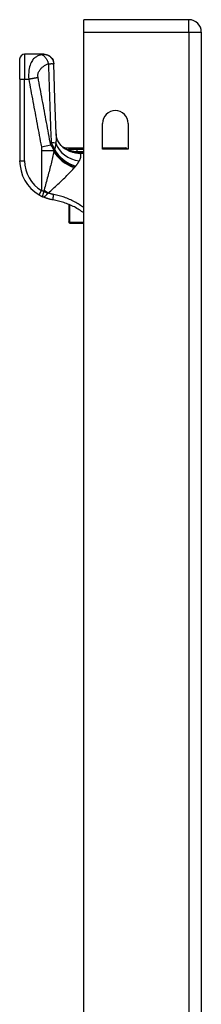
# Model space of a CAD drawing. Header units: inches. Extents: x 12 to 399, y 35 to 188.
# Tile 126 of 191: x 111.62 to 113.07, y 121.85 to 129.67. Entities that reach past the tile are written whole.
import ezdxf

# ---------------------------------------------------------------- set-up
doc = ezdxf.new("R2010")
doc.units = ezdxf.units.IN
doc.header["$MEASUREMENT"] = 0
doc.layers.add('Visible Edges(ANSI)', color=7, linetype='Continuous', lineweight=25)
doc.layers.add('Visible Tangent Edges(ANSI)', color=7, linetype='Continuous', lineweight=25)

msp = doc.modelspace()

# ---------------------------------------------------------------- linework, layer by layer
at = {"layer": 'Visible Edges(ANSI)'}
for p, q in [((112.9708, 129.6672), (112.1358, 129.6672)), ((112.1358, 129.5682), (112.1358, 129.6672)), ((112.1358, 99.9652), (112.1358, 129.5682)), ((113.0698, 129.5682), (113.0698, 99.8482)), ((111.8164, 129.3928), (111.6643, 129.3928)), ((111.8176, 129.3928), (111.8164, 129.3928)), ((111.625, 129.196), (111.625, 129.3534)), ((111.625, 129.196), (111.625, 128.5469)), ((112.2843, 128.6397), (112.2843, 128.8432)), ((112.4873, 128.8432), (112.4873, 128.6397)), ((111.9816, 128.6503), (112.1358, 128.6503)), ((112.005, 128.6324), (112.0043, 128.633)), ((112.2843, 128.6503), (112.4635, 128.6503)), ((112.4873, 128.6397), (112.2843, 128.6397)), ((112.015, 128.2004), (112.015, 128.0603)), ((112.015, 128.0583), (112.015, 128.0603)), ((112.0229, 128.0504), (112.1358, 128.0504))]:
    msp.add_line(p, q, dxfattribs=at)
at = {"layer": 'Visible Edges(ANSI)', "flags": 128}
for points in [[(111.8176, 129.3928), (111.8328, 129.3913), (111.8474, 129.387), (111.861, 129.3799), (111.8729, 129.3703), (111.8828, 129.3586), (111.8903, 129.3453), (111.895, 129.3308), (111.8969, 129.3156)], [(111.9158, 128.7594), (111.9056, 129.0376), (111.8969, 129.3156)], [(111.9676, 128.6552), (111.9554, 128.6672), (111.944, 128.681), (111.9343, 128.6961), (111.9268, 128.7114), (111.9216, 128.726), (111.9182, 128.7392), (111.9165, 128.7504), (111.9158, 128.7594)], [(112.0043, 128.633), (112.0025, 128.6343), (112.0007, 128.6356), (111.9991, 128.6369), (111.9975, 128.6381), (111.9959, 128.6392), (111.9945, 128.6403), (111.9931, 128.6414), (111.9918, 128.6424), (111.9906, 128.6433), (111.9894, 128.6442), (111.9884, 128.645), (111.9874, 128.6458), (111.9864, 128.6465), (111.9856, 128.6472), (111.9848, 128.6478), (111.9842, 128.6483), (111.9836, 128.6488), (111.983, 128.6492), (111.9826, 128.6495), (111.9822, 128.6498), (111.982, 128.6501), (111.9818, 128.6502), (111.9816, 128.6503), (111.9816, 128.6503)], [(112.013, 128.6278), (112.0126, 128.628), (112.0122, 128.6282), (112.0119, 128.6284), (112.0115, 128.6286), (112.0111, 128.6288), (112.0107, 128.629), (112.0104, 128.6292), (112.01, 128.6294), (112.0096, 128.6296), (112.0092, 128.6298), (112.0089, 128.63), (112.0085, 128.6302), (112.0082, 128.6304), (112.0078, 128.6306), (112.0075, 128.6308), (112.0071, 128.631), (112.0068, 128.6312), (112.0065, 128.6314), (112.0062, 128.6316), (112.006, 128.6318), (112.0057, 128.6319), (112.0055, 128.6321), (112.0053, 128.6323), (112.005, 128.6324)], [(111.7797, 128.2757), (111.7809, 128.275), (111.782, 128.2744), (111.7832, 128.2737), (111.7844, 128.273), (111.7856, 128.2723), (111.7868, 128.2717), (111.788, 128.271), (111.7892, 128.2703), (111.7904, 128.2697), (111.7916, 128.269), (111.7928, 128.2684), (111.794, 128.2678), (111.7952, 128.2671), (111.7964, 128.2665), (111.7977, 128.2659), (111.7989, 128.2653), (111.8001, 128.2647), (111.8013, 128.2641), (111.8025, 128.2635), (111.8037, 128.2629), (111.8049, 128.2623), (111.8061, 128.2618), (111.8073, 128.2612), (111.8085, 128.2607)], [(111.8896, 128.236), (111.8861, 128.2366), (111.8826, 128.2372), (111.8792, 128.2379), (111.8757, 128.2386), (111.8722, 128.2393), (111.8688, 128.2401), (111.8653, 128.2409), (111.8619, 128.2418), (111.8584, 128.2427), (111.855, 128.2436), (111.8516, 128.2446), (111.8482, 128.2456), (111.8448, 128.2466), (111.8415, 128.2477), (111.8381, 128.2489), (111.8347, 128.25), (111.8314, 128.2512), (111.8281, 128.2525), (111.8248, 128.2537), (111.8215, 128.2551), (111.8182, 128.2564), (111.8149, 128.2578), (111.8117, 128.2592), (111.8085, 128.2607)], [(112.1358, 128.1318), (112.1268, 128.1384), (112.1176, 128.1449), (112.1083, 128.1511), (112.0988, 128.1572), (112.0892, 128.163), (112.0796, 128.1687), (112.0698, 128.1742), (112.0599, 128.1795), (112.0499, 128.1846), (112.0398, 128.1895), (112.0295, 128.1941), (112.0192, 128.1986), (112.0088, 128.2029), (111.9983, 128.207), (111.9877, 128.2109), (111.977, 128.2146), (111.9662, 128.218), (111.9554, 128.2212), (111.9446, 128.2242), (111.9336, 128.227), (111.9227, 128.2296), (111.9117, 128.232), (111.9007, 128.2341), (111.8896, 128.236)]]:
    msp.add_lwpolyline(points, dxfattribs=at)
at = {"layer": 'Visible Edges(ANSI)'}
for centre, radius, start, end in [((112.9708, 129.5682), 0.099, 0, 90), ((111.6643, 129.3534), 0.0394, 90, 180), ((112.3858, 128.8432), 0.1015, 0, 180), ((112.0745, 128.8239), 0.1969, 232.74953, 241.85376), ((112.4635, 128.6307), 0.0197, 27.36549, 90), ((111.9399, 128.5469), 0.315, 180, 239.41946), ((112.0229, 128.0583), 0.00787, 180, 270)]:
    msp.add_arc(centre, radius, start, end, dxfattribs=at)
at = {"layer": 'Visible Tangent Edges(ANSI)'}
for p, q in [((112.9708, 129.5682), (112.9708, 129.6672)), ((112.1358, 129.5682), (112.9708, 129.5682)), ((112.9708, 129.5682), (113.0698, 129.5682)), ((112.9708, 129.5682), (112.9708, 99.8482)), ((111.6643, 129.3928), (111.6643, 129.196)), ((111.625, 129.196), (111.6643, 129.196)), ((111.6643, 129.196), (111.6969, 129.196)), ((111.6643, 128.5469), (111.6643, 129.196)), ((111.7973, 128.6584), (111.8718, 128.6723)), ((111.7997, 128.6293), (111.8977, 128.6293)), ((111.7997, 128.6293), (111.7997, 128.3096)), ((111.8977, 128.6202), (111.8977, 128.6293)), ((111.9002, 128.6375), (111.9002, 128.6261)), ((111.9002, 128.6375), (111.9027, 128.6375)), ((112.0315, 128.6258), (112.0297, 128.621)), ((112.1358, 128.6372), (112.0824, 128.6372)), ((112.0824, 128.6182), (112.0824, 128.6372)), ((112.0824, 128.6182), (112.1358, 128.6182)), ((112.1358, 128.6169), (112.1049, 128.6169)), ((112.1049, 128.6169), (112.1049, 128.6075)), ((112.1049, 128.6075), (112.1358, 128.6075)), ((112.4635, 128.6397), (112.4635, 128.6503)), ((111.625, 128.5469), (111.6643, 128.5469)), ((111.7797, 128.2757), (111.7997, 128.3096)), ((112.0229, 128.0564), (112.0229, 128.1971)), ((112.0229, 128.0564), (112.0229, 128.0504)), ((112.1358, 128.0564), (112.0229, 128.0564))]:
    msp.add_line(p, q, dxfattribs=at)
at = {"layer": 'Visible Tangent Edges(ANSI)', "flags": 128}
for points in [[(111.801, 129.3894), (111.7949, 129.388), (111.7887, 129.3863), (111.7826, 129.3843), (111.7765, 129.3821), (111.7705, 129.3796), (111.7646, 129.3767), (111.7587, 129.3734), (111.753, 129.3697), (111.7473, 129.3656), (111.7417, 129.3609), (111.7363, 129.3556), (111.731, 129.3497), (111.7259, 129.3429), (111.721, 129.3353), (111.7163, 129.3267), (111.7119, 129.317), (111.7079, 129.306), (111.7043, 129.2938), (111.7012, 129.2802), (111.6988, 129.2652), (111.697, 129.249), (111.6961, 129.2318), (111.696, 129.214), (111.6969, 129.196)], [(111.8164, 129.3928), (111.8161, 129.3928), (111.8157, 129.3928), (111.8153, 129.3927), (111.8149, 129.3927), (111.8144, 129.3926), (111.8139, 129.3925), (111.8134, 129.3924), (111.8128, 129.3922), (111.8122, 129.3921), (111.8116, 129.3919), (111.8109, 129.3918), (111.8102, 129.3916), (111.8095, 129.3914), (111.8088, 129.3912), (111.8081, 129.3911), (111.8074, 129.3909), (111.8067, 129.3907), (111.8059, 129.3905), (111.8052, 129.3903), (111.8044, 129.3902), (111.8036, 129.39), (111.8027, 129.3898), (111.8019, 129.3896), (111.801, 129.3894)], [(111.801, 129.3894), (111.8034, 129.3886), (111.8058, 129.3876), (111.8083, 129.3864), (111.8108, 129.3849), (111.8133, 129.3832), (111.8159, 129.3813), (111.8185, 129.3791), (111.8211, 129.3767), (111.8237, 129.374), (111.8263, 129.3711), (111.8288, 129.3681), (111.8313, 129.3648), (111.8338, 129.3613), (111.8361, 129.3577), (111.8384, 129.354), (111.8405, 129.3501), (111.8426, 129.3461), (111.8446, 129.3421), (111.8464, 129.3379), (111.8481, 129.3338), (111.8497, 129.3296), (111.8512, 129.3255), (111.8525, 129.3213), (111.8537, 129.3172)], [(111.8164, 129.3928), (111.8209, 129.3927), (111.8255, 129.3923), (111.8301, 129.3915), (111.8348, 129.3905), (111.8395, 129.3892), (111.8442, 129.3875), (111.8489, 129.3855), (111.8534, 129.3832), (111.8579, 129.3805), (111.8622, 129.3776), (111.8663, 129.3743), (111.8702, 129.3708), (111.8739, 129.367), (111.8773, 129.3629), (111.8805, 129.3587), (111.8834, 129.3543), (111.8859, 129.3498), (111.8881, 129.3451), (111.8901, 129.3404), (111.8917, 129.3357), (111.893, 129.3309), (111.894, 129.3262), (111.8947, 129.3215), (111.8951, 129.3169)], [(111.7713, 129.2099), (111.7703, 129.2171), (111.77, 129.2243), (111.7705, 129.2314), (111.7716, 129.2382), (111.7734, 129.2448), (111.7757, 129.2509), (111.7785, 129.2567), (111.7816, 129.2621), (111.785, 129.2673), (111.7886, 129.2721), (111.7924, 129.2766), (111.7964, 129.2809), (111.8006, 129.285), (111.8049, 129.2888), (111.8093, 129.2925), (111.8138, 129.296), (111.8184, 129.2993), (111.8232, 129.3024), (111.828, 129.3054), (111.8329, 129.3082), (111.838, 129.3107), (111.8431, 129.3131), (111.8484, 129.3153), (111.8537, 129.3172)], [(111.8537, 129.3172), (111.8563, 129.3173), (111.8588, 129.3175), (111.8612, 129.3176), (111.8635, 129.3177), (111.8658, 129.3177), (111.868, 129.3178), (111.8701, 129.3179), (111.8721, 129.3179), (111.874, 129.318), (111.8759, 129.318), (111.8777, 129.3181), (111.8796, 129.3181), (111.8816, 129.3181), (111.8833, 129.318), (111.885, 129.318), (111.8866, 129.3179), (111.888, 129.3179), (111.8894, 129.3178), (111.8906, 129.3177), (111.8917, 129.3175), (111.8927, 129.3174), (111.8936, 129.3172), (111.8944, 129.3171), (111.8951, 129.3169)], [(111.8537, 129.3172), (111.8544, 129.2911), (111.8552, 129.265), (111.856, 129.2389), (111.8568, 129.2127), (111.8576, 129.1866), (111.8584, 129.1605), (111.8593, 129.1343), (111.8601, 129.1082), (111.861, 129.0821), (111.8619, 129.0559), (111.8627, 129.0298), (111.8636, 129.0037), (111.8646, 128.9775), (111.8655, 128.9514), (111.8664, 128.9253), (111.8674, 128.8991), (111.8683, 128.873), (111.8693, 128.8469), (111.8703, 128.8207), (111.8713, 128.7946), (111.8723, 128.7684), (111.8733, 128.7423), (111.8744, 128.7162), (111.8754, 128.69)], [(111.8951, 129.3169), (111.8953, 129.3168), (111.8954, 129.3168), (111.8955, 129.3167), (111.8957, 129.3167), (111.8958, 129.3166), (111.8959, 129.3166), (111.896, 129.3165), (111.8961, 129.3165), (111.8962, 129.3164), (111.8963, 129.3164), (111.8964, 129.3163), (111.8965, 129.3163), (111.8966, 129.3162), (111.8966, 129.3161), (111.8967, 129.3161), (111.8967, 129.316), (111.8968, 129.316), (111.8968, 129.3159), (111.8969, 129.3159), (111.8969, 129.3158), (111.8969, 129.3158), (111.8969, 129.3157), (111.8969, 129.3157), (111.8969, 129.3156)], [(111.6969, 129.196), (111.7002, 129.1965), (111.7035, 129.1971), (111.7068, 129.1977), (111.7102, 129.1983), (111.7135, 129.1989), (111.7169, 129.1995), (111.7202, 129.2001), (111.7235, 129.2007), (111.7268, 129.2013), (111.7301, 129.2019), (111.7333, 129.2025), (111.7365, 129.2031), (111.7397, 129.2037), (111.7429, 129.2043), (111.7459, 129.2049), (111.749, 129.2055), (111.752, 129.2061), (111.755, 129.2066), (111.7578, 129.2072), (111.7607, 129.2077), (111.7634, 129.2083), (111.7661, 129.2088), (111.7688, 129.2094), (111.7713, 129.2099)], [(111.8718, 128.6723), (111.8676, 128.6948), (111.8634, 128.7172), (111.8593, 128.7396), (111.8551, 128.762), (111.8509, 128.7844), (111.8467, 128.8068), (111.8425, 128.8292), (111.8383, 128.8516), (111.8342, 128.874), (111.83, 128.8964), (111.8258, 128.9188), (111.8216, 128.9412), (111.8174, 128.9635), (111.8132, 128.9859), (111.809, 129.0083), (111.8049, 129.0307), (111.8007, 129.0531), (111.7965, 129.0755), (111.7923, 129.0979), (111.7881, 129.1203), (111.7839, 129.1427), (111.7797, 129.1652), (111.7756, 129.1876), (111.7713, 129.2099)], [(111.6969, 129.196), (111.701, 129.1736), (111.7052, 129.1512), (111.7094, 129.1288), (111.7136, 129.1064), (111.7177, 129.084), (111.7219, 129.0616), (111.7261, 129.0392), (111.7303, 129.0168), (111.7345, 128.9944), (111.7387, 128.972), (111.7429, 128.9496), (111.747, 128.9272), (111.7512, 128.9048), (111.7554, 128.8824), (111.7596, 128.86), (111.7638, 128.8376), (111.768, 128.8152), (111.7722, 128.7929), (111.7763, 128.7705), (111.7805, 128.7481), (111.7847, 128.7257), (111.7889, 128.7033), (111.7931, 128.6808), (111.7973, 128.6584)], [(111.9158, 128.7594), (111.9159, 128.7568), (111.9159, 128.754), (111.916, 128.7513), (111.916, 128.7485), (111.916, 128.7457), (111.916, 128.7428), (111.916, 128.7399), (111.9159, 128.7369), (111.9158, 128.7339), (111.9157, 128.7309), (111.9156, 128.7278), (111.9155, 128.7247), (111.9154, 128.7216), (111.9152, 128.7184), (111.915, 128.7152), (111.9148, 128.712), (111.9146, 128.7087), (111.9144, 128.7054), (111.9141, 128.7021), (111.9139, 128.6987), (111.9136, 128.6954), (111.9133, 128.6919), (111.913, 128.6885), (111.9127, 128.685)], [(111.7973, 128.6584), (111.7975, 128.6572), (111.7977, 128.656), (111.7979, 128.6547), (111.7981, 128.6535), (111.7983, 128.6523), (111.7984, 128.6511), (111.7986, 128.6499), (111.7987, 128.6487), (111.7988, 128.6475), (111.799, 128.6463), (111.7991, 128.6451), (111.7992, 128.6438), (111.7993, 128.6426), (111.7993, 128.6414), (111.7994, 128.6402), (111.7995, 128.639), (111.7995, 128.6378), (111.7996, 128.6366), (111.7996, 128.6354), (111.7997, 128.6342), (111.7997, 128.633), (111.7997, 128.6318), (111.7997, 128.6305), (111.7997, 128.6293)], [(111.8977, 128.6293), (111.8969, 128.6311), (111.8962, 128.6329), (111.8954, 128.6347), (111.8946, 128.6365), (111.8938, 128.6383), (111.8929, 128.6401), (111.892, 128.6418), (111.8911, 128.6436), (111.8902, 128.6454), (111.8892, 128.6472), (111.8882, 128.649), (111.8872, 128.6508), (111.8861, 128.6526), (111.885, 128.6543), (111.8839, 128.6561), (111.8827, 128.6579), (111.8815, 128.6597), (111.8802, 128.6615), (111.8789, 128.6633), (111.8776, 128.6651), (111.8762, 128.6669), (111.8748, 128.6687), (111.8734, 128.6705), (111.8718, 128.6723)], [(111.8754, 128.69), (111.8765, 128.688), (111.8776, 128.6859), (111.8787, 128.6838), (111.8798, 128.6817), (111.8809, 128.6796), (111.882, 128.6775), (111.8831, 128.6754), (111.8841, 128.6733), (111.8852, 128.6711), (111.8863, 128.669), (111.8873, 128.6668), (111.8884, 128.6646), (111.8894, 128.6625), (111.8904, 128.6603), (111.8914, 128.658), (111.8925, 128.6558), (111.8935, 128.6536), (111.8945, 128.6513), (111.8955, 128.6491), (111.8964, 128.6468), (111.8974, 128.6445), (111.8983, 128.6422), (111.8993, 128.6398), (111.9002, 128.6375)], [(111.9127, 128.685), (111.9124, 128.6829), (111.9121, 128.6808), (111.9119, 128.6787), (111.9115, 128.6766), (111.9112, 128.6746), (111.9109, 128.6725), (111.9105, 128.6704), (111.9102, 128.6684), (111.9098, 128.6664), (111.9094, 128.6643), (111.909, 128.6623), (111.9086, 128.6603), (111.9082, 128.6583), (111.9078, 128.6564), (111.9073, 128.6544), (111.9069, 128.6525), (111.9064, 128.6505), (111.9059, 128.6486), (111.9054, 128.6467), (111.9049, 128.6449), (111.9043, 128.643), (111.9038, 128.6411), (111.9032, 128.6393), (111.9027, 128.6375)], [(111.8977, 128.6202), (111.8951, 128.6086), (111.8925, 128.5968), (111.8898, 128.5849), (111.8869, 128.5728), (111.884, 128.5606), (111.8811, 128.5483), (111.878, 128.5359), (111.8749, 128.5234), (111.8717, 128.5109), (111.8685, 128.4982), (111.8653, 128.4855), (111.8619, 128.4726), (111.8586, 128.4597), (111.8551, 128.4468), (111.8517, 128.4337), (111.8482, 128.4206), (111.8447, 128.4075), (111.8411, 128.3943), (111.8376, 128.3811), (111.834, 128.3678), (111.8303, 128.3545), (111.8267, 128.3413), (111.8231, 128.328), (111.8194, 128.3147)], [(111.9002, 128.6261), (111.9001, 128.6258), (111.9, 128.6256), (111.8999, 128.6253), (111.8998, 128.6251), (111.8997, 128.6248), (111.8996, 128.6246), (111.8995, 128.6244), (111.8994, 128.6241), (111.8993, 128.6239), (111.8992, 128.6236), (111.899, 128.6234), (111.8989, 128.6231), (111.8988, 128.6229), (111.8987, 128.6226), (111.8986, 128.6224), (111.8985, 128.6222), (111.8984, 128.6219), (111.8983, 128.6217), (111.8982, 128.6214), (111.8981, 128.6212), (111.898, 128.6209), (111.8979, 128.6207), (111.8978, 128.6204), (111.8977, 128.6202)], [(111.9027, 128.6375), (111.9026, 128.637), (111.9025, 128.6365), (111.9024, 128.6361), (111.9023, 128.6356), (111.9022, 128.6351), (111.9021, 128.6347), (111.902, 128.6342), (111.9019, 128.6337), (111.9018, 128.6332), (111.9017, 128.6327), (111.9016, 128.6323), (111.9015, 128.6318), (111.9014, 128.6313), (111.9012, 128.6308), (111.9011, 128.6304), (111.901, 128.6299), (111.9009, 128.6294), (111.9008, 128.6289), (111.9007, 128.6284), (111.9006, 128.628), (111.9005, 128.6275), (111.9004, 128.627), (111.9003, 128.6265), (111.9002, 128.6261)], [(112.0284, 128.6362), (112.0273, 128.6362), (112.0262, 128.6361), (112.0251, 128.636), (112.024, 128.6359), (112.0229, 128.6358), (112.0218, 128.6357), (112.0207, 128.6356), (112.0196, 128.6355), (112.0185, 128.6354), (112.0175, 128.6353), (112.0164, 128.6352), (112.0154, 128.635), (112.0144, 128.6349), (112.0134, 128.6347), (112.0124, 128.6345), (112.0114, 128.6344), (112.0105, 128.6342), (112.0096, 128.634), (112.0087, 128.6338), (112.0079, 128.6335), (112.0071, 128.6333), (112.0063, 128.633), (112.0056, 128.6327), (112.005, 128.6324)], [(112.013, 128.6278), (112.0124, 128.6282), (112.0119, 128.6285), (112.0116, 128.6288), (112.0115, 128.629), (112.0115, 128.6292), (112.0118, 128.6293), (112.0122, 128.6293), (112.0128, 128.6293), (112.0136, 128.6293), (112.0144, 128.6292), (112.0153, 128.629), (112.0164, 128.6289), (112.0174, 128.6287), (112.0186, 128.6285), (112.0197, 128.6283), (112.0209, 128.628), (112.0222, 128.6278), (112.0234, 128.6275), (112.0247, 128.6272), (112.0261, 128.627), (112.0274, 128.6267), (112.0288, 128.6264), (112.0301, 128.6261), (112.0315, 128.6258)], [(112.013, 128.6278), (112.0137, 128.6275), (112.0144, 128.6272), (112.0151, 128.6269), (112.0158, 128.6266), (112.0164, 128.6263), (112.0171, 128.626), (112.0178, 128.6257), (112.0185, 128.6254), (112.0192, 128.6251), (112.0199, 128.6248), (112.0206, 128.6245), (112.0213, 128.6242), (112.022, 128.6239), (112.0227, 128.6237), (112.0234, 128.6234), (112.0241, 128.6231), (112.0248, 128.6228), (112.0255, 128.6226), (112.0262, 128.6223), (112.0269, 128.622), (112.0276, 128.6218), (112.0283, 128.6215), (112.029, 128.6212), (112.0297, 128.621)], [(112.0824, 128.6372), (112.0802, 128.6372), (112.0779, 128.6372), (112.0757, 128.6372), (112.0734, 128.6372), (112.0711, 128.6372), (112.0689, 128.6372), (112.0666, 128.6372), (112.0644, 128.6372), (112.0621, 128.6371), (112.0598, 128.6371), (112.0576, 128.6371), (112.0553, 128.6371), (112.0531, 128.637), (112.0508, 128.637), (112.0486, 128.637), (112.0463, 128.6369), (112.044, 128.6369), (112.0418, 128.6368), (112.0395, 128.6367), (112.0373, 128.6367), (112.0351, 128.6366), (112.0328, 128.6365), (112.0306, 128.6363), (112.0284, 128.6362)], [(112.0297, 128.621), (112.0327, 128.6199), (112.0358, 128.6189), (112.0388, 128.6179), (112.0418, 128.617), (112.0449, 128.6161), (112.048, 128.6152), (112.051, 128.6144), (112.0541, 128.6136), (112.0572, 128.6129), (112.0604, 128.6122), (112.0635, 128.6116), (112.0666, 128.611), (112.0698, 128.6104), (112.0729, 128.6099), (112.0761, 128.6094), (112.0793, 128.609), (112.0825, 128.6087), (112.0857, 128.6084), (112.0889, 128.6081), (112.0921, 128.6079), (112.0953, 128.6077), (112.0985, 128.6076), (112.1017, 128.6075), (112.1049, 128.6075)], [(112.0315, 128.6258), (112.0335, 128.6254), (112.0354, 128.625), (112.0374, 128.6246), (112.0395, 128.6243), (112.0415, 128.6239), (112.0435, 128.6235), (112.0456, 128.6231), (112.0477, 128.6227), (112.0498, 128.6224), (112.0519, 128.622), (112.054, 128.6216), (112.0561, 128.6213), (112.0583, 128.621), (112.0604, 128.6207), (112.0626, 128.6204), (112.0648, 128.6201), (112.0669, 128.6198), (112.0691, 128.6195), (112.0713, 128.6192), (112.0735, 128.619), (112.0758, 128.6188), (112.078, 128.6186), (112.0802, 128.6184), (112.0824, 128.6182)], [(112.1049, 128.6169), (112.1039, 128.6169), (112.103, 128.6169), (112.1021, 128.6169), (112.1011, 128.6169), (112.1002, 128.6169), (112.0993, 128.6169), (112.0983, 128.617), (112.0974, 128.617), (112.0965, 128.617), (112.0955, 128.6171), (112.0946, 128.6171), (112.0937, 128.6172), (112.0927, 128.6173), (112.0918, 128.6173), (112.0908, 128.6174), (112.0899, 128.6175), (112.089, 128.6175), (112.088, 128.6176), (112.0871, 128.6177), (112.0862, 128.6178), (112.0852, 128.6179), (112.0843, 128.618), (112.0834, 128.6181), (112.0824, 128.6182)], [(112.0991, 128.5451), (112.1008, 128.5485), (112.1023, 128.5517), (112.1038, 128.555), (112.1052, 128.5581), (112.1065, 128.5612), (112.1077, 128.5643), (112.1087, 128.5673), (112.1097, 128.5702), (112.1105, 128.5731), (112.1112, 128.5759), (112.1117, 128.5786), (112.1121, 128.5812), (112.1124, 128.5838), (112.1125, 128.5864), (112.1125, 128.5888), (112.1123, 128.5912), (112.112, 128.5935), (112.1115, 128.5957), (112.1108, 128.5979), (112.11, 128.6), (112.109, 128.602), (112.1078, 128.6039), (112.1064, 128.6058), (112.1049, 128.6075)], [(112.0643, 128.4963), (112.0646, 128.4966), (112.0649, 128.4969), (112.0652, 128.4972), (112.0654, 128.4975), (112.0657, 128.4979), (112.066, 128.4982), (112.0663, 128.4985), (112.0665, 128.4988), (112.0668, 128.4991), (112.0671, 128.4994), (112.0674, 128.4998), (112.0676, 128.5001), (112.0679, 128.5004), (112.0682, 128.5007), (112.0685, 128.501), (112.0687, 128.5013), (112.069, 128.5016), (112.0693, 128.502), (112.0695, 128.5023), (112.0698, 128.5026), (112.0701, 128.5029), (112.0703, 128.5032), (112.0706, 128.5035), (112.0709, 128.5038)], [(112.0709, 128.5038), (112.0724, 128.5056), (112.0739, 128.5074), (112.0753, 128.5092), (112.0768, 128.511), (112.0782, 128.5128), (112.0795, 128.5146), (112.0809, 128.5164), (112.0822, 128.5181), (112.0834, 128.5199), (112.0847, 128.5216), (112.0859, 128.5234), (112.0871, 128.5251), (112.0883, 128.5268), (112.0894, 128.5285), (112.0905, 128.5302), (112.0915, 128.5319), (112.0926, 128.5336), (112.0936, 128.5353), (112.0946, 128.537), (112.0955, 128.5386), (112.0965, 128.5403), (112.0974, 128.5419), (112.0982, 128.5435), (112.0991, 128.5451)], [(111.8523, 128.2905), (111.862, 128.2992), (111.8717, 128.308), (111.8814, 128.3168), (111.891, 128.3256), (111.9006, 128.3343), (111.9102, 128.3431), (111.9196, 128.3518), (111.929, 128.3605), (111.9383, 128.3691), (111.9475, 128.3778), (111.9566, 128.3863), (111.9656, 128.3949), (111.9745, 128.4033), (111.9832, 128.4118), (111.9918, 128.4201), (112.0002, 128.4284), (112.0085, 128.4367), (112.0166, 128.4449), (112.0246, 128.453), (112.0323, 128.4611), (112.0398, 128.4691), (112.0471, 128.4769), (112.0542, 128.4847), (112.0609, 128.4924)], [(112.0609, 128.4924), (112.0611, 128.4926), (112.0612, 128.4927), (112.0614, 128.4929), (112.0615, 128.4931), (112.0616, 128.4932), (112.0618, 128.4934), (112.0619, 128.4935), (112.0621, 128.4937), (112.0622, 128.4939), (112.0624, 128.494), (112.0625, 128.4942), (112.0626, 128.4943), (112.0628, 128.4945), (112.0629, 128.4947), (112.0631, 128.4948), (112.0632, 128.495), (112.0633, 128.4951), (112.0635, 128.4953), (112.0636, 128.4955), (112.0638, 128.4956), (112.0639, 128.4958), (112.064, 128.496), (112.0642, 128.4961), (112.0643, 128.4963)], [(111.8169, 128.3032), (111.8162, 128.3035), (111.8155, 128.3037), (111.8147, 128.304), (111.814, 128.3043), (111.8133, 128.3045), (111.8126, 128.3048), (111.8119, 128.305), (111.8111, 128.3053), (111.8104, 128.3056), (111.8097, 128.3058), (111.809, 128.3061), (111.8083, 128.3064), (111.8075, 128.3066), (111.8068, 128.3069), (111.8061, 128.3072), (111.8054, 128.3074), (111.8047, 128.3077), (111.804, 128.308), (111.8033, 128.3083), (111.8025, 128.3085), (111.8018, 128.3088), (111.8011, 128.3091), (111.8004, 128.3094), (111.7997, 128.3096)], [(111.8169, 128.3032), (111.8161, 128.3006), (111.8153, 128.298), (111.8145, 128.2954), (111.8137, 128.2929), (111.8129, 128.2904), (111.8121, 128.2879), (111.8113, 128.2855), (111.8106, 128.2831), (111.8099, 128.2808), (111.8093, 128.2787), (111.8087, 128.2766), (111.8081, 128.2746), (111.8076, 128.2727), (111.8072, 128.271), (111.8069, 128.2693), (111.8066, 128.2678), (111.8064, 128.2665), (111.8063, 128.2653), (111.8063, 128.2642), (111.8064, 128.2632), (111.8067, 128.2624), (111.8071, 128.2617), (111.8077, 128.2611), (111.8085, 128.2607)], [(111.8085, 128.2607), (111.81, 128.2601), (111.8114, 128.2597), (111.8129, 128.2596), (111.8144, 128.2596), (111.8159, 128.2598), (111.8174, 128.2602), (111.819, 128.2608), (111.8206, 128.2615), (111.8222, 128.2624), (111.8239, 128.2635), (111.8255, 128.2647), (111.8272, 128.266), (111.829, 128.2675), (111.8308, 128.2691), (111.8325, 128.2708), (111.8344, 128.2726), (111.8362, 128.2744), (111.838, 128.2764), (111.8399, 128.2784), (111.8418, 128.2805), (111.8437, 128.2826), (111.8455, 128.2848), (111.8474, 128.287), (111.8493, 128.2892)], [(111.8194, 128.3147), (111.8193, 128.3142), (111.8192, 128.3138), (111.8191, 128.3133), (111.8189, 128.3129), (111.8188, 128.3124), (111.8187, 128.312), (111.8186, 128.3115), (111.8185, 128.311), (111.8184, 128.3106), (111.8183, 128.3101), (111.8182, 128.3096), (111.818, 128.3091), (111.8179, 128.3087), (111.8178, 128.3082), (111.8177, 128.3077), (111.8176, 128.3072), (111.8175, 128.3067), (111.8174, 128.3062), (111.8174, 128.3057), (111.8173, 128.3052), (111.8172, 128.3047), (111.8171, 128.3042), (111.817, 128.3037), (111.8169, 128.3032)], [(111.8493, 128.2892), (111.8494, 128.2893), (111.8494, 128.2893), (111.8495, 128.2894), (111.8496, 128.2895), (111.8497, 128.2895), (111.8498, 128.2896), (111.8499, 128.2897), (111.85, 128.2897), (111.8501, 128.2898), (111.8502, 128.2898), (111.8503, 128.2899), (111.8504, 128.2899), (111.8506, 128.29), (111.8507, 128.29), (111.8508, 128.2901), (111.851, 128.2901), (111.8511, 128.2902), (111.8513, 128.2902), (111.8514, 128.2903), (111.8516, 128.2903), (111.8518, 128.2904), (111.8519, 128.2904), (111.8521, 128.2904), (111.8523, 128.2905)], [(111.8959, 128.2785), (111.8941, 128.2788), (111.8922, 128.2792), (111.8904, 128.2795), (111.8885, 128.2799), (111.8867, 128.2803), (111.8848, 128.2807), (111.883, 128.2811), (111.8812, 128.2816), (111.8793, 128.282), (111.8775, 128.2825), (111.8757, 128.283), (111.8739, 128.2835), (111.872, 128.284), (111.8702, 128.2845), (111.8684, 128.285), (111.8666, 128.2856), (111.8648, 128.2861), (111.863, 128.2867), (111.8612, 128.2873), (111.8594, 128.2879), (111.8576, 128.2885), (111.8558, 128.2892), (111.8541, 128.2898), (111.8523, 128.2905)], [(111.8896, 128.236), (111.8896, 128.2361), (111.8896, 128.2363), (111.8896, 128.2367), (111.8897, 128.2373), (111.8898, 128.2381), (111.8899, 128.239), (111.89, 128.2402), (111.8902, 128.2415), (111.8904, 128.2431), (111.8907, 128.2448), (111.8909, 128.2467), (111.8912, 128.2487), (111.8916, 128.2509), (111.8919, 128.2532), (111.8923, 128.2556), (111.8927, 128.2581), (111.8931, 128.2606), (111.8935, 128.2632), (111.8939, 128.2658), (111.8943, 128.2684), (111.8947, 128.271), (111.8951, 128.2736), (111.8955, 128.276), (111.8959, 128.2785)], [(112.1358, 128.1728), (112.1268, 128.1795), (112.1177, 128.1859), (112.1085, 128.1922), (112.0991, 128.1983), (112.0897, 128.2042), (112.0802, 128.2099), (112.0705, 128.2154), (112.0608, 128.2207), (112.051, 128.2259), (112.0411, 128.2308), (112.0311, 128.2356), (112.0211, 128.2401), (112.011, 128.2444), (112.0008, 128.2486), (111.9905, 128.2525), (111.9802, 128.2562), (111.9698, 128.2597), (111.9594, 128.263), (111.9489, 128.2661), (111.9384, 128.269), (111.9279, 128.2717), (111.9172, 128.2742), (111.9066, 128.2764), (111.8959, 128.2785)]]:
    msp.add_lwpolyline(points, dxfattribs=at)
at = {"layer": 'Visible Tangent Edges(ANSI)'}
msp.add_arc((111.9399, 128.5469), 0.2756, 180, 239.41946, dxfattribs=at)
for centre, major_axis, ratio, start_param, end_param in [((111.5046, 132.168), (0.2797, -3.6726), 0.09119, 0.304696, 0.320055), ((111.8009, 128.6761), (0.118, 0.0048), 0.119705, 0.32039, 0.882192), ((112.0991, 128.7), (0.1863, -0.0635), 0.76978, 3.653505, 4.968734), ((111.4052, 132.1495), (0.3833, -3.6723), 0.123492, 0.276298, 0.284), ((112.0609, 128.6202), (0.1707, -0.0981), 0.594817, 3.909946, 5.041872), ((112.0643, 128.6261), (-0.1702, 0.0989), 0.604176, 0.765681, 1.908282), ((112.0709, 128.6375), (-0.1716, 0.0965), 0.627605, 0.730588, 1.910065), ((112.0966, 128.8039), (-0.129, -0.1487), 0.924855, 0, 0.390841), ((112.0284, 128.6173), (-0.0011, 0.0197), 0.203793, 5.152212, 6.005141), ((111.8456, 128.3032), (0.1808, -0.0778), 0.058123, 4.578197, 4.757923), ((111.8523, 128.3147), (0.1588, -0.1164), 0.099559, 4.577369, 4.785224), ((112.0229, 128.0603), (-0.00787, 0), 0.489583, 0, 1.570796)]:
    msp.add_ellipse(centre, major_axis=major_axis, ratio=ratio, start_param=start_param, end_param=end_param, dxfattribs=at)

doc.saveas('drawing.dxf')
